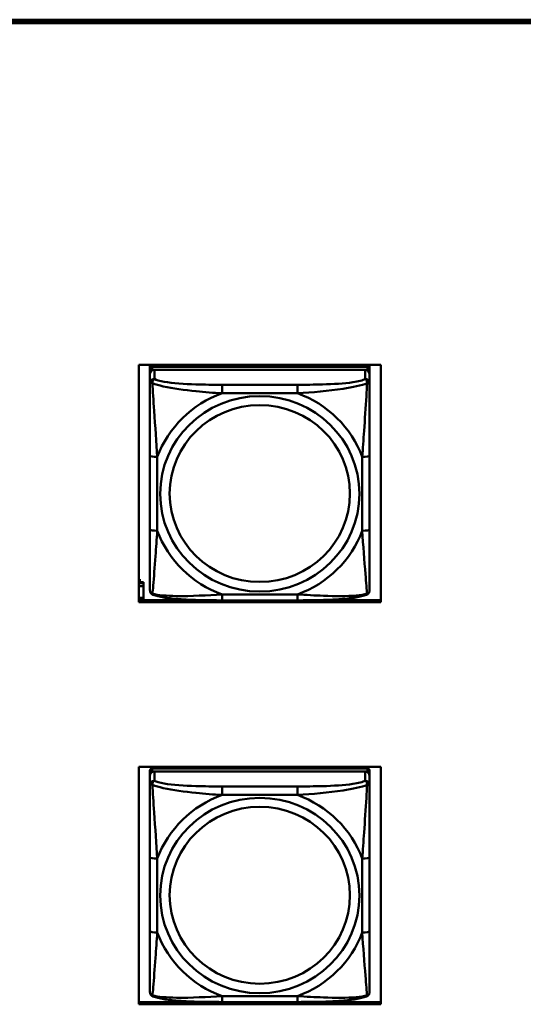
# Model space of a CAD drawing. Header units: inches. Extents: x 0.8 to 72.9, y -5.1 to 48.7.
# Tile 186 of 237: x 63.6 to 65, y 16.1 to 18.8. Entities that reach past the tile are written whole.
import ezdxf

# ---------------------------------------------------------------- set-up
doc = ezdxf.new("R2010")
doc.units = ezdxf.units.IN
doc.header["$MEASUREMENT"] = 0
doc.layers.add('Visible Edges(ROSSANSI)', color=7, linetype='Continuous', lineweight=50)
doc.layers.add('Visible Tangent Edges(ROSSANSI)', color=7, linetype='Continuous', lineweight=50)

msp = doc.modelspace()

# ---------------------------------------------------------------- linework, layer by layer
at = {"layer": 'Visible Edges(ROSSANSI)'}
for p, q in [((53.6256, 18.7618), (66.2833, 18.7618)), ((53.6256, 18.7584), (66.2833, 18.7584)), ((66.2833, 18.7581), (53.6256, 18.7581)), ((66.2833, 18.7524), (53.6256, 18.7524)), ((63.9556, 17.194), (63.9556, 17.8327)), ((63.9556, 17.8327), (64.6061, 17.8327)), ((63.9856, 17.8222), (63.9856, 17.8327)), ((64.0121, 17.828), (64.0121, 17.8327)), ((64.0159, 17.828), (64.0135, 17.8327)), ((64.5481, 17.8327), (64.5458, 17.828)), ((64.5495, 17.8327), (64.5495, 17.828)), ((64.5761, 17.8327), (64.5761, 17.8222)), ((64.6061, 17.8327), (64.6061, 17.194)), ((63.9856, 17.8222), (63.9856, 17.814)), ((63.9856, 17.8082), (63.9856, 17.814)), ((63.9856, 17.8082), (63.9856, 17.7833)), ((64.5702, 17.828), (63.9915, 17.828)), ((63.9915, 17.8198), (64.5702, 17.8198)), ((64.5643, 17.8198), (63.9974, 17.8198)), ((64.5761, 17.814), (64.5761, 17.8222)), ((64.5761, 17.814), (64.5761, 17.8082)), ((64.5761, 17.7833), (64.5761, 17.8082)), ((63.9856, 17.5888), (63.9856, 17.3902)), ((64.5761, 17.3902), (64.5761, 17.5888)), ((63.9581, 17.2561), (63.9556, 17.2561)), ((63.9556, 17.2559), (63.9581, 17.2559)), ((63.9581, 17.2561), (63.9581, 17.2559)), ((63.9581, 17.2559), (63.9581, 17.2479)), ((63.9581, 17.2479), (63.9556, 17.2479)), ((63.9686, 17.2452), (63.9556, 17.2452)), ((63.9556, 17.2371), (63.9686, 17.2371)), ((63.9686, 17.2481), (63.9581, 17.2481)), ((63.9686, 17.2481), (63.9686, 17.2452)), ((63.9686, 17.2371), (63.9686, 17.2452)), ((63.9686, 17.2371), (63.9686, 17.2064)), ((63.9556, 17.2064), (63.9686, 17.2064)), ((63.9556, 17.2026), (63.9686, 17.2026)), ((63.9686, 17.2024), (63.9556, 17.2024)), ((63.9556, 17.2001), (64.11, 17.2001)), ((63.9686, 17.2064), (63.9686, 17.2026)), ((63.9686, 17.2026), (63.9686, 17.2024)), ((63.9686, 17.2024), (63.9686, 17.2001)), ((64.382, 17.1992), (64.1797, 17.1992)), ((64.4517, 17.2001), (64.6061, 17.2001)), ((64.6061, 17.194), (63.9556, 17.194)), ((63.9556, 16.1121), (63.9556, 16.7508)), ((63.9556, 16.7508), (64.6061, 16.7508)), ((64.5702, 16.747), (63.9915, 16.747)), ((64.6061, 16.7508), (64.6061, 16.1121)), ((63.9856, 16.7412), (63.9856, 16.733)), ((63.9856, 16.7272), (63.9856, 16.733)), ((63.9856, 16.7272), (63.9856, 16.7023)), ((63.9915, 16.7388), (64.5702, 16.7388)), ((64.5643, 16.7388), (63.9974, 16.7388)), ((64.5761, 16.733), (64.5761, 16.7412)), ((64.5761, 16.733), (64.5761, 16.7272)), ((64.5761, 16.7023), (64.5761, 16.7272)), ((63.9856, 16.5079), (63.9856, 16.3092)), ((64.5761, 16.3092), (64.5761, 16.5079)), ((63.9556, 16.1182), (64.6061, 16.1182)), ((64.6061, 16.1121), (63.9556, 16.1121)), ((64.382, 16.1183), (64.1797, 16.1183))]:
    msp.add_line(p, q, dxfattribs=at)
for centre, major_axis, start_param, end_param in [((63.9915, 17.8222), (-0.00591, 0), 4.712389, 6.283185), ((63.9915, 17.814), (-0.00591, 0), 4.712389, 6.283185), ((63.9974, 17.8082), (-0.0118, 0), 4.712389, 6.283185), ((64.5643, 17.8082), (0.0118, 0), 0, 1.570796), ((64.5702, 17.8222), (0.00591, 0), 0, 1.570796), ((64.5702, 17.814), (0.00591, 0), 0, 1.570796), ((63.9915, 16.7412), (-0.00591, 0), 4.712389, 6.283185), ((64.5702, 16.7412), (0.00591, 0), 0, 1.570796), ((63.9915, 16.733), (-0.00591, 0), 4.712389, 6.283185), ((63.9974, 16.7272), (-0.0118, 0), 4.712389, 6.283185), ((64.5643, 16.7272), (0.0118, 0), 0, 1.570796), ((64.5702, 16.733), (0.00591, 0), 0, 1.570796)]:
    msp.add_ellipse(centre, major_axis=major_axis, ratio=0.981793, start_param=start_param, end_param=end_param, dxfattribs=at)
for points, knots in [([(63.9856, 17.7833), (63.9856, 17.7742), (63.9856, 17.7589), (63.9856, 17.7417), (63.9856, 17.7153), (63.9856, 17.685), (63.9856, 17.6556), (63.9856, 17.6332), (63.9856, 17.6108), (63.9856, 17.5888)], [-0.7968224, -0.7968224, -0.7968224, -0.7968224, -0.6514613, -0.6514613, -0.6514613, -0.427691, -0.427691, -0.427691, -0.2569517, -0.2569517, -0.2569517, -0.2569517]), ([(64.5761, 17.5888), (64.5761, 17.612), (64.5761, 17.6358), (64.5761, 17.6594), (64.5761, 17.6905), (64.5761, 17.7228), (64.5761, 17.7497), (64.5761, 17.7635), (64.5761, 17.7756), (64.5761, 17.7833)], [0.2569537, 0.2569537, 0.2569537, 0.2569537, 0.4371919, 0.4371919, 0.4371919, 0.6739428, 0.6739428, 0.6739428, 0.7963818, 0.7963818, 0.7963818, 0.7963818]), ([(63.9856, 17.3902), (63.9856, 17.367), (63.9856, 17.3436), (63.9856, 17.3214), (63.9856, 17.2922), (63.9856, 17.2639), (63.9856, 17.2451), (63.9856, 17.2353), (63.9856, 17.2285), (63.9856, 17.2267)], [0.2569537, 0.2569537, 0.2569537, 0.2569537, 0.4371919, 0.4371919, 0.4371919, 0.6739428, 0.6739428, 0.6739428, 0.7963818, 0.7963818, 0.7963818, 0.7963818]), ([(64.5761, 17.2267), (64.5761, 17.2288), (64.5761, 17.2381), (64.5761, 17.2508), (64.5761, 17.2704), (64.5761, 17.2973), (64.5761, 17.325), (64.5761, 17.3461), (64.5761, 17.3682), (64.5761, 17.3902)], [-0.7968224, -0.7968224, -0.7968224, -0.7968224, -0.6514613, -0.6514613, -0.6514613, -0.427691, -0.427691, -0.427691, -0.2569517, -0.2569517, -0.2569517, -0.2569517]), ([(63.9936, 17.2144), (63.9925, 17.2148), (63.9915, 17.2154), (63.9895, 17.217), (63.9886, 17.2179), (63.9873, 17.2199), (63.9868, 17.2209), (63.9861, 17.2228), (63.9859, 17.2237), (63.9856, 17.2253), (63.9856, 17.226), (63.9856, 17.2267)], [0.02510739, 0.02510739, 0.02510739, 0.02510739, 0.03073999, 0.03073999, 0.03637259, 0.03637259, 0.0420052, 0.0420052, 0.0476378, 0.0476378, 0.0532704, 0.0532704, 0.0532704, 0.0532704]), ([(64.5681, 17.2144), (64.5691, 17.2148), (64.5702, 17.2154), (64.5722, 17.217), (64.5731, 17.2179), (64.5744, 17.2199), (64.5749, 17.2209), (64.5756, 17.2228), (64.5758, 17.2237), (64.5761, 17.2253), (64.5761, 17.226), (64.5761, 17.2267)], [0.02510739, 0.02510739, 0.02510739, 0.02510739, 0.03073999, 0.03073999, 0.03637259, 0.03637259, 0.0420052, 0.0420052, 0.0476378, 0.0476378, 0.0532704, 0.0532704, 0.0532704, 0.0532704]), ([(64.1797, 17.1992), (64.1661, 17.1992), (64.1525, 17.1993), (64.1252, 17.1997), (64.1116, 17.2), (64.0848, 17.201), (64.0714, 17.2018), (64.0458, 17.2039), (64.0336, 17.2052), (64.0115, 17.2089), (64.0021, 17.2109), (63.9936, 17.2144)], [0.2569517, 0.2569517, 0.2569517, 0.2569517, 0.3597049, 0.3597049, 0.4624581, 0.4624581, 0.5652112, 0.5652112, 0.6679644, 0.6679644, 0.7707176, 0.7707176, 0.7707176, 0.7707176]), ([(64.5681, 17.2144), (64.5596, 17.2109), (64.5501, 17.2089), (64.5281, 17.2052), (64.5159, 17.2039), (64.4902, 17.2018), (64.4769, 17.201), (64.4501, 17.2), (64.4365, 17.1997), (64.4092, 17.1993), (64.3955, 17.1992), (64.382, 17.1992)], [-0.7703505, -0.7703505, -0.7703505, -0.7703505, -0.6676711, -0.6676711, -0.5649918, -0.5649918, -0.4623124, -0.4623124, -0.3596331, -0.3596331, -0.2569537, -0.2569537, -0.2569537, -0.2569537]), ([(63.9856, 16.7023), (63.9856, 16.6932), (63.9856, 16.678), (63.9856, 16.6608), (63.9856, 16.6344), (63.9856, 16.6041), (63.9856, 16.5747), (63.9856, 16.5522), (63.9856, 16.5298), (63.9856, 16.5079)], [-0.7968224, -0.7968224, -0.7968224, -0.7968224, -0.6514613, -0.6514613, -0.6514613, -0.427691, -0.427691, -0.427691, -0.2569517, -0.2569517, -0.2569517, -0.2569517]), ([(64.5761, 16.5079), (64.5761, 16.5311), (64.5761, 16.5548), (64.5761, 16.5785), (64.5761, 16.6096), (64.5761, 16.6419), (64.5761, 16.6687), (64.5761, 16.6826), (64.5761, 16.6946), (64.5761, 16.7023)], [0.2569537, 0.2569537, 0.2569537, 0.2569537, 0.4371919, 0.4371919, 0.4371919, 0.6739428, 0.6739428, 0.6739428, 0.7963818, 0.7963818, 0.7963818, 0.7963818]), ([(63.9856, 16.3092), (63.9856, 16.286), (63.9856, 16.2626), (63.9856, 16.2404), (63.9856, 16.2113), (63.9856, 16.183), (63.9856, 16.1641), (63.9856, 16.1544), (63.9856, 16.1475), (63.9856, 16.1457)], [0.2569537, 0.2569537, 0.2569537, 0.2569537, 0.4371919, 0.4371919, 0.4371919, 0.6739428, 0.6739428, 0.6739428, 0.7963818, 0.7963818, 0.7963818, 0.7963818]), ([(64.5761, 16.1457), (64.5761, 16.1479), (64.5761, 16.1571), (64.5761, 16.1698), (64.5761, 16.1894), (64.5761, 16.2163), (64.5761, 16.244), (64.5761, 16.2652), (64.5761, 16.2872), (64.5761, 16.3092)], [-0.7968224, -0.7968224, -0.7968224, -0.7968224, -0.6514613, -0.6514613, -0.6514613, -0.427691, -0.427691, -0.427691, -0.2569517, -0.2569517, -0.2569517, -0.2569517]), ([(63.9936, 16.1334), (63.9925, 16.1338), (63.9915, 16.1345), (63.9895, 16.136), (63.9886, 16.137), (63.9873, 16.1389), (63.9868, 16.1399), (63.9861, 16.1418), (63.9859, 16.1427), (63.9856, 16.1443), (63.9856, 16.145), (63.9856, 16.1457)], [0.02510739, 0.02510739, 0.02510739, 0.02510739, 0.03073999, 0.03073999, 0.03637259, 0.03637259, 0.0420052, 0.0420052, 0.0476378, 0.0476378, 0.0532704, 0.0532704, 0.0532704, 0.0532704]), ([(64.5681, 16.1334), (64.5691, 16.1338), (64.5702, 16.1345), (64.5722, 16.136), (64.5731, 16.137), (64.5744, 16.1389), (64.5749, 16.1399), (64.5756, 16.1418), (64.5758, 16.1427), (64.5761, 16.1443), (64.5761, 16.145), (64.5761, 16.1457)], [0.02510739, 0.02510739, 0.02510739, 0.02510739, 0.03073999, 0.03073999, 0.03637259, 0.03637259, 0.0420052, 0.0420052, 0.0476378, 0.0476378, 0.0532704, 0.0532704, 0.0532704, 0.0532704]), ([(64.1797, 16.1183), (64.1661, 16.1183), (64.1525, 16.1183), (64.1252, 16.1187), (64.1116, 16.119), (64.0848, 16.1201), (64.0714, 16.1208), (64.0458, 16.1229), (64.0336, 16.1243), (64.0115, 16.1279), (64.0021, 16.1299), (63.9936, 16.1334)], [0.2569517, 0.2569517, 0.2569517, 0.2569517, 0.3597049, 0.3597049, 0.4624581, 0.4624581, 0.5652112, 0.5652112, 0.6679644, 0.6679644, 0.7707176, 0.7707176, 0.7707176, 0.7707176]), ([(64.5681, 16.1334), (64.5596, 16.1299), (64.5501, 16.1279), (64.5281, 16.1243), (64.5159, 16.1229), (64.4902, 16.1208), (64.4769, 16.1201), (64.4501, 16.119), (64.4365, 16.1187), (64.4092, 16.1183), (64.3955, 16.1183), (64.382, 16.1183)], [-0.7703505, -0.7703505, -0.7703505, -0.7703505, -0.6676711, -0.6676711, -0.5649918, -0.5649918, -0.4623124, -0.4623124, -0.3596331, -0.3596331, -0.2569537, -0.2569537, -0.2569537, -0.2569537])]:
    msp.add_open_spline(points, degree=3, knots=knots, dxfattribs=at)
at = {"layer": 'Visible Tangent Edges(ROSSANSI)'}
for p, q in [((63.9915, 17.8198), (63.9915, 17.828)), ((63.9974, 17.7949), (63.9974, 17.8198)), ((64.5643, 17.8198), (64.5643, 17.7949)), ((64.5702, 17.828), (64.5702, 17.8198)), ((64.1797, 17.7794), (64.1797, 17.7563)), ((64.382, 17.7794), (64.1797, 17.7794)), ((64.1797, 17.7563), (64.382, 17.7563)), ((64.382, 17.7794), (64.382, 17.7563)), ((64.0052, 17.3864), (64.0052, 17.5851)), ((64.5564, 17.5851), (64.5564, 17.3864)), ((64.382, 17.2152), (64.1797, 17.2152)), ((64.1797, 17.1992), (64.1797, 17.2152)), ((64.382, 17.1992), (64.382, 17.2152)), ((63.9915, 16.7388), (63.9915, 16.747)), ((64.5702, 16.747), (64.5702, 16.7388)), ((63.9974, 16.7139), (63.9974, 16.7388)), ((64.5643, 16.7388), (64.5643, 16.7139)), ((64.1797, 16.6984), (64.1797, 16.6754)), ((64.382, 16.6984), (64.1797, 16.6984)), ((64.382, 16.6984), (64.382, 16.6754)), ((64.1797, 16.6754), (64.382, 16.6754)), ((64.0052, 16.3055), (64.0052, 16.5041)), ((64.5564, 16.5041), (64.5564, 16.3055)), ((64.382, 16.1342), (64.1797, 16.1342)), ((64.1797, 16.1183), (64.1797, 16.1342)), ((64.382, 16.1183), (64.382, 16.1342))]:
    msp.add_line(p, q, dxfattribs=at)
for centre, major_axis, ratio, start_param, end_param in [((63.9974, 17.7833), (-0.0118, 0), 0.981793, 4.712389, 6.283185), ((64.5643, 17.7833), (0.0118, 0), 0.981793, 0, 1.570796), ((64.2808, 17.4858), (-0.2936, 0), 0.981793, 5.064156, 5.931419), ((64.2808, 17.4858), (0.2936, 0), 0.981793, 0.351767, 1.21903), ((64.0052, 17.5888), (-0.0197, 0), 0.189952, 0, 1.570796), ((64.5564, 17.5888), (0.0197, 0), 0.189952, 4.712389, 6.283185), ((64.0052, 17.3902), (-0.0197, 0), 0.189952, 0, 1.570796), ((64.2808, 17.4858), (-0.2936, 0), 0.981793, 0.351767, 1.21903), ((64.2808, 17.4858), (0.2936, 0), 0.981793, 5.064156, 5.931419), ((64.5564, 17.3902), (0.0197, 0), 0.189952, 4.712389, 6.283185), ((63.9974, 16.7023), (-0.0118, 0), 0.981793, 4.712389, 6.283185), ((64.5643, 16.7023), (0.0118, 0), 0.981793, 0, 1.570796), ((64.2808, 16.4048), (-0.2936, 0), 0.981793, 5.064156, 5.931419), ((64.2808, 16.4048), (0.2936, 0), 0.981793, 0.351767, 1.21903), ((64.0052, 16.5079), (-0.0197, 0), 0.189952, 0, 1.570796), ((64.5564, 16.5079), (0.0197, 0), 0.189952, 4.712389, 6.283185), ((64.0052, 16.3092), (-0.0197, 0), 0.189952, 0, 1.570796), ((64.2808, 16.4048), (-0.2936, 0), 0.981793, 0.351767, 1.21903), ((64.2808, 16.4048), (0.2936, 0), 0.981793, 5.064156, 5.931419), ((64.5564, 16.3092), (0.0197, 0), 0.189952, 4.712389, 6.283185)]:
    msp.add_ellipse(centre, major_axis=major_axis, ratio=ratio, start_param=start_param, end_param=end_param, dxfattribs=at)
for centre, major_axis in [((64.2808, 17.4858), (-0.2678, 0)), ((64.2808, 17.4866), (-0.2424, 0)), ((64.2808, 16.4048), (-0.2678, 0)), ((64.2808, 16.4056), (-0.2424, 0))]:
    msp.add_ellipse(centre, major_axis=major_axis, ratio=0.981793, dxfattribs=at)
for points, knots in [([(63.9856, 17.7833), (63.9856, 17.7835), (63.9856, 17.7837), (63.9859, 17.7841), (63.9861, 17.7842), (63.9864, 17.7844), (63.9866, 17.7844), (63.9869, 17.7845), (63.9871, 17.7845), (63.9875, 17.7845), (63.9878, 17.7845), (63.9887, 17.7844), (63.9894, 17.7843), (63.9908, 17.7839), (63.9916, 17.7837), (63.9924, 17.7834)], [-0.0532704, -0.0532704, -0.0532704, -0.0532704, -0.04377373, -0.04377373, -0.03521335, -0.03521335, -0.02986312, -0.02986312, -0.02651922, -0.02651922, -0.01983142, -0.01983142, -0.00913095, -0.00913095, 0.00023197, 0.00023197, 0.00023197, 0.00023197]), ([(63.9924, 17.7834), (63.9924, 17.7845), (63.9924, 17.7855), (63.9927, 17.7875), (63.9929, 17.7885), (63.9933, 17.7899), (63.9935, 17.7904), (63.9938, 17.7911), (63.994, 17.7914), (63.9943, 17.7919), (63.9945, 17.7923), (63.9951, 17.793), (63.9955, 17.7935), (63.9963, 17.7943), (63.9968, 17.7946), (63.9974, 17.7949)], [-0.00023197, -0.00023197, -0.00023197, -0.00023197, 0.00913095, 0.00913095, 0.01983142, 0.01983142, 0.02651922, 0.02651922, 0.02986312, 0.02986312, 0.03521335, 0.03521335, 0.04377373, 0.04377373, 0.0532704, 0.0532704, 0.0532704, 0.0532704]), ([(63.9924, 17.7834), (64.0001, 17.7804), (64.0101, 17.7775), (64.0471, 17.7694), (64.0788, 17.7651), (64.1331, 17.7595), (64.1563, 17.7577), (64.1797, 17.7563)], [-0.7478145, -0.7478145, -0.7478145, -0.7478145, -0.6493253, -0.6493253, -0.427691, -0.427691, -0.2569537, -0.2569537, -0.2569537, -0.2569537]), ([(64.0052, 17.5851), (64.0029, 17.6248), (63.9996, 17.6669), (63.9949, 17.7369), (63.9933, 17.7644), (63.9924, 17.7834)], [0.2569517, 0.2569517, 0.2569517, 0.2569517, 0.5559983, 0.5559983, 0.7482818, 0.7482818, 0.7482818, 0.7482818]), ([(64.1797, 17.7794), (64.156, 17.7794), (64.132, 17.7796), (64.1087, 17.7803), (64.078, 17.7813), (64.0471, 17.7833), (64.0239, 17.7873), (64.0118, 17.7893), (64.0022, 17.7919), (63.9974, 17.7949)], [0.2569537, 0.2569537, 0.2569537, 0.2569537, 0.4371919, 0.4371919, 0.4371919, 0.6739428, 0.6739428, 0.6739428, 0.7963818, 0.7963818, 0.7963818, 0.7963818]), ([(64.5643, 17.7949), (64.5586, 17.7914), (64.5461, 17.7884), (64.5309, 17.7862), (64.5074, 17.7827), (64.4783, 17.781), (64.4492, 17.7802), (64.427, 17.7796), (64.4044, 17.7794), (64.382, 17.7794)], [-0.7968224, -0.7968224, -0.7968224, -0.7968224, -0.6514613, -0.6514613, -0.6514613, -0.427691, -0.427691, -0.427691, -0.2569517, -0.2569517, -0.2569517, -0.2569517]), ([(64.382, 17.7563), (64.4225, 17.7587), (64.4648, 17.7624), (64.5305, 17.7725), (64.5549, 17.7776), (64.5693, 17.7834)], [0.2569517, 0.2569517, 0.2569517, 0.2569517, 0.5559983, 0.5559983, 0.7482818, 0.7482818, 0.7482818, 0.7482818]), ([(64.5693, 17.7834), (64.5688, 17.7734), (64.5681, 17.7613), (64.5656, 17.7192), (64.5634, 17.686), (64.5595, 17.631), (64.5578, 17.6079), (64.5564, 17.5851)], [-0.7478145, -0.7478145, -0.7478145, -0.7478145, -0.6493253, -0.6493253, -0.427691, -0.427691, -0.2569537, -0.2569537, -0.2569537, -0.2569537]), ([(64.5643, 17.7949), (64.5648, 17.7946), (64.5653, 17.7943), (64.5662, 17.7935), (64.5666, 17.793), (64.5672, 17.7923), (64.5674, 17.7919), (64.5677, 17.7914), (64.5678, 17.7911), (64.5682, 17.7904), (64.5684, 17.7899), (64.5688, 17.7885), (64.569, 17.7875), (64.5692, 17.7855), (64.5693, 17.7845), (64.5693, 17.7834)], [-0.0532704, -0.0532704, -0.0532704, -0.0532704, -0.04377373, -0.04377373, -0.03521335, -0.03521335, -0.02986312, -0.02986312, -0.02651922, -0.02651922, -0.01983142, -0.01983142, -0.00913095, -0.00913095, 0.00023197, 0.00023197, 0.00023197, 0.00023197]), ([(64.5693, 17.7834), (64.5701, 17.7837), (64.5709, 17.7839), (64.5723, 17.7843), (64.573, 17.7844), (64.5739, 17.7845), (64.5742, 17.7845), (64.5746, 17.7845), (64.5747, 17.7845), (64.5751, 17.7844), (64.5752, 17.7844), (64.5756, 17.7842), (64.5758, 17.7841), (64.576, 17.7837), (64.5761, 17.7835), (64.5761, 17.7833)], [-0.00023197, -0.00023197, -0.00023197, -0.00023197, 0.00913095, 0.00913095, 0.01983142, 0.01983142, 0.02651922, 0.02651922, 0.02986312, 0.02986312, 0.03521335, 0.03521335, 0.04377373, 0.04377373, 0.0532704, 0.0532704, 0.0532704, 0.0532704]), ([(63.9924, 17.217), (63.9929, 17.2221), (63.9935, 17.2296), (63.996, 17.2603), (63.9983, 17.2894), (64.0022, 17.3409), (64.0038, 17.3634), (64.0052, 17.3864)], [-0.7478145, -0.7478145, -0.7478145, -0.7478145, -0.6493253, -0.6493253, -0.427691, -0.427691, -0.2569537, -0.2569537, -0.2569537, -0.2569537]), ([(64.5564, 17.3864), (64.5588, 17.3467), (64.5621, 17.3056), (64.5667, 17.2467), (64.5683, 17.2262), (64.5693, 17.217)], [0.2569517, 0.2569517, 0.2569517, 0.2569517, 0.5559983, 0.5559983, 0.7482818, 0.7482818, 0.7482818, 0.7482818]), ([(63.9924, 17.217), (63.9916, 17.2173), (63.9908, 17.2176), (63.9894, 17.2184), (63.9887, 17.219), (63.9878, 17.2199), (63.9875, 17.2203), (63.9871, 17.2209), (63.9869, 17.2212), (63.9866, 17.2217), (63.9864, 17.2221), (63.9861, 17.2231), (63.9859, 17.2237), (63.9856, 17.2251), (63.9856, 17.2259), (63.9856, 17.2267)], [-0.00023197, -0.00023197, -0.00023197, -0.00023197, 0.00913095, 0.00913095, 0.01983142, 0.01983142, 0.02651922, 0.02651922, 0.02986312, 0.02986312, 0.03521335, 0.03521335, 0.04377373, 0.04377373, 0.0532704, 0.0532704, 0.0532704, 0.0532704]), ([(64.5761, 17.2267), (64.5761, 17.2259), (64.576, 17.2251), (64.5758, 17.2237), (64.5756, 17.2231), (64.5752, 17.2221), (64.5751, 17.2217), (64.5747, 17.2212), (64.5746, 17.2209), (64.5742, 17.2203), (64.5739, 17.2199), (64.573, 17.219), (64.5723, 17.2184), (64.5709, 17.2176), (64.5701, 17.2173), (64.5693, 17.217)], [-0.0532704, -0.0532704, -0.0532704, -0.0532704, -0.04377373, -0.04377373, -0.03521335, -0.03521335, -0.02986312, -0.02986312, -0.02651922, -0.02651922, -0.01983142, -0.01983142, -0.00913095, -0.00913095, 0.00023197, 0.00023197, 0.00023197, 0.00023197]), ([(63.9936, 17.2144), (63.9934, 17.2144), (63.9933, 17.2145), (63.9929, 17.2149), (63.9927, 17.2152), (63.9924, 17.216), (63.9924, 17.2165), (63.9924, 17.217)], [-0.02510739, -0.02510739, -0.02510739, -0.02510739, -0.01983142, -0.01983142, -0.00913095, -0.00913095, 0.00023197, 0.00023197, 0.00023197, 0.00023197]), ([(64.1797, 17.2152), (64.1392, 17.2128), (64.0968, 17.2101), (64.0312, 17.2111), (64.0068, 17.213), (63.9924, 17.217)], [0.2569517, 0.2569517, 0.2569517, 0.2569517, 0.5559983, 0.5559983, 0.7482818, 0.7482818, 0.7482818, 0.7482818]), ([(64.5693, 17.217), (64.5616, 17.215), (64.5516, 17.2134), (64.5146, 17.2101), (64.4828, 17.2103), (64.4286, 17.2124), (64.4054, 17.2137), (64.382, 17.2152)], [-0.7478145, -0.7478145, -0.7478145, -0.7478145, -0.6493253, -0.6493253, -0.427691, -0.427691, -0.2569537, -0.2569537, -0.2569537, -0.2569537]), ([(64.5693, 17.217), (64.5693, 17.2165), (64.5692, 17.216), (64.569, 17.2152), (64.5688, 17.2149), (64.5684, 17.2145), (64.5682, 17.2144), (64.5681, 17.2144)], [-0.00023197, -0.00023197, -0.00023197, -0.00023197, 0.00913095, 0.00913095, 0.01983142, 0.01983142, 0.02510739, 0.02510739, 0.02510739, 0.02510739]), ([(63.9856, 16.7023), (63.9856, 16.7026), (63.9856, 16.7028), (63.9859, 16.7031), (63.9861, 16.7033), (63.9864, 16.7034), (63.9866, 16.7035), (63.9869, 16.7035), (63.9871, 16.7035), (63.9875, 16.7035), (63.9878, 16.7035), (63.9887, 16.7034), (63.9894, 16.7033), (63.9908, 16.7029), (63.9916, 16.7027), (63.9924, 16.7024)], [-0.0532704, -0.0532704, -0.0532704, -0.0532704, -0.04377373, -0.04377373, -0.03521335, -0.03521335, -0.02986312, -0.02986312, -0.02651922, -0.02651922, -0.01983142, -0.01983142, -0.00913095, -0.00913095, 0.00023197, 0.00023197, 0.00023197, 0.00023197]), ([(63.9924, 16.7024), (63.9924, 16.7035), (63.9924, 16.7045), (63.9927, 16.7065), (63.9929, 16.7075), (63.9933, 16.709), (63.9935, 16.7095), (63.9938, 16.7102), (63.994, 16.7104), (63.9943, 16.711), (63.9945, 16.7113), (63.9951, 16.7121), (63.9955, 16.7125), (63.9963, 16.7133), (63.9968, 16.7136), (63.9974, 16.7139)], [-0.00023197, -0.00023197, -0.00023197, -0.00023197, 0.00913095, 0.00913095, 0.01983142, 0.01983142, 0.02651922, 0.02651922, 0.02986312, 0.02986312, 0.03521335, 0.03521335, 0.04377373, 0.04377373, 0.0532704, 0.0532704, 0.0532704, 0.0532704]), ([(63.9924, 16.7024), (64.0001, 16.6995), (64.0101, 16.6966), (64.0471, 16.6884), (64.0788, 16.6841), (64.1331, 16.6786), (64.1563, 16.6767), (64.1797, 16.6754)], [-0.7478145, -0.7478145, -0.7478145, -0.7478145, -0.6493253, -0.6493253, -0.427691, -0.427691, -0.2569537, -0.2569537, -0.2569537, -0.2569537]), ([(64.0052, 16.5041), (64.0029, 16.5438), (63.9996, 16.586), (63.9949, 16.6559), (63.9933, 16.6834), (63.9924, 16.7024)], [0.2569517, 0.2569517, 0.2569517, 0.2569517, 0.5559983, 0.5559983, 0.7482818, 0.7482818, 0.7482818, 0.7482818]), ([(64.1797, 16.6984), (64.156, 16.6984), (64.132, 16.6986), (64.1087, 16.6994), (64.078, 16.7003), (64.0471, 16.7023), (64.0239, 16.7063), (64.0118, 16.7084), (64.0022, 16.711), (63.9974, 16.7139)], [0.2569537, 0.2569537, 0.2569537, 0.2569537, 0.4371919, 0.4371919, 0.4371919, 0.6739428, 0.6739428, 0.6739428, 0.7963818, 0.7963818, 0.7963818, 0.7963818]), ([(64.5643, 16.7139), (64.5586, 16.7104), (64.5461, 16.7074), (64.5309, 16.7052), (64.5074, 16.7018), (64.4783, 16.7001), (64.4492, 16.6992), (64.427, 16.6986), (64.4044, 16.6984), (64.382, 16.6984)], [-0.7968224, -0.7968224, -0.7968224, -0.7968224, -0.6514613, -0.6514613, -0.6514613, -0.427691, -0.427691, -0.427691, -0.2569517, -0.2569517, -0.2569517, -0.2569517]), ([(64.382, 16.6754), (64.4225, 16.6777), (64.4648, 16.6815), (64.5305, 16.6915), (64.5549, 16.6966), (64.5693, 16.7024)], [0.2569517, 0.2569517, 0.2569517, 0.2569517, 0.5559983, 0.5559983, 0.7482818, 0.7482818, 0.7482818, 0.7482818]), ([(64.5693, 16.7024), (64.5688, 16.6924), (64.5681, 16.6804), (64.5656, 16.6382), (64.5634, 16.6051), (64.5595, 16.5501), (64.5578, 16.527), (64.5564, 16.5041)], [-0.7478145, -0.7478145, -0.7478145, -0.7478145, -0.6493253, -0.6493253, -0.427691, -0.427691, -0.2569537, -0.2569537, -0.2569537, -0.2569537]), ([(64.5643, 16.7139), (64.5648, 16.7136), (64.5653, 16.7133), (64.5662, 16.7125), (64.5666, 16.7121), (64.5672, 16.7113), (64.5674, 16.711), (64.5677, 16.7104), (64.5678, 16.7102), (64.5682, 16.7095), (64.5684, 16.709), (64.5688, 16.7075), (64.569, 16.7065), (64.5692, 16.7045), (64.5693, 16.7035), (64.5693, 16.7024)], [-0.0532704, -0.0532704, -0.0532704, -0.0532704, -0.04377373, -0.04377373, -0.03521335, -0.03521335, -0.02986312, -0.02986312, -0.02651922, -0.02651922, -0.01983142, -0.01983142, -0.00913095, -0.00913095, 0.00023197, 0.00023197, 0.00023197, 0.00023197]), ([(64.5693, 16.7024), (64.5701, 16.7027), (64.5709, 16.7029), (64.5723, 16.7033), (64.573, 16.7034), (64.5739, 16.7035), (64.5742, 16.7035), (64.5746, 16.7035), (64.5747, 16.7035), (64.5751, 16.7035), (64.5752, 16.7034), (64.5756, 16.7033), (64.5758, 16.7031), (64.576, 16.7028), (64.5761, 16.7026), (64.5761, 16.7023)], [-0.00023197, -0.00023197, -0.00023197, -0.00023197, 0.00913095, 0.00913095, 0.01983142, 0.01983142, 0.02651922, 0.02651922, 0.02986312, 0.02986312, 0.03521335, 0.03521335, 0.04377373, 0.04377373, 0.0532704, 0.0532704, 0.0532704, 0.0532704]), ([(63.9924, 16.1361), (63.9929, 16.1411), (63.9935, 16.1487), (63.996, 16.1793), (63.9983, 16.2084), (64.0022, 16.2599), (64.0038, 16.2825), (64.0052, 16.3055)], [-0.7478145, -0.7478145, -0.7478145, -0.7478145, -0.6493253, -0.6493253, -0.427691, -0.427691, -0.2569537, -0.2569537, -0.2569537, -0.2569537]), ([(64.5564, 16.3055), (64.5588, 16.2657), (64.5621, 16.2247), (64.5667, 16.1658), (64.5683, 16.1453), (64.5693, 16.1361)], [0.2569517, 0.2569517, 0.2569517, 0.2569517, 0.5559983, 0.5559983, 0.7482818, 0.7482818, 0.7482818, 0.7482818]), ([(63.9924, 16.1361), (63.9916, 16.1363), (63.9908, 16.1366), (63.9894, 16.1375), (63.9887, 16.138), (63.9878, 16.139), (63.9875, 16.1394), (63.9871, 16.14), (63.9869, 16.1402), (63.9866, 16.1408), (63.9864, 16.1411), (63.9861, 16.1421), (63.9859, 16.1427), (63.9856, 16.1441), (63.9856, 16.1449), (63.9856, 16.1457)], [-0.00023197, -0.00023197, -0.00023197, -0.00023197, 0.00913095, 0.00913095, 0.01983142, 0.01983142, 0.02651922, 0.02651922, 0.02986312, 0.02986312, 0.03521335, 0.03521335, 0.04377373, 0.04377373, 0.0532704, 0.0532704, 0.0532704, 0.0532704]), ([(64.5761, 16.1457), (64.5761, 16.1449), (64.576, 16.1441), (64.5758, 16.1427), (64.5756, 16.1421), (64.5752, 16.1411), (64.5751, 16.1408), (64.5747, 16.1402), (64.5746, 16.14), (64.5742, 16.1394), (64.5739, 16.139), (64.573, 16.138), (64.5723, 16.1375), (64.5709, 16.1366), (64.5701, 16.1363), (64.5693, 16.1361)], [-0.0532704, -0.0532704, -0.0532704, -0.0532704, -0.04377373, -0.04377373, -0.03521335, -0.03521335, -0.02986312, -0.02986312, -0.02651922, -0.02651922, -0.01983142, -0.01983142, -0.00913095, -0.00913095, 0.00023197, 0.00023197, 0.00023197, 0.00023197]), ([(63.9936, 16.1334), (63.9934, 16.1335), (63.9933, 16.1336), (63.9929, 16.1339), (63.9927, 16.1342), (63.9924, 16.135), (63.9924, 16.1355), (63.9924, 16.1361)], [-0.02510739, -0.02510739, -0.02510739, -0.02510739, -0.01983142, -0.01983142, -0.00913095, -0.00913095, 0.00023197, 0.00023197, 0.00023197, 0.00023197]), ([(64.1797, 16.1342), (64.1392, 16.1319), (64.0968, 16.1292), (64.0312, 16.1302), (64.0068, 16.1321), (63.9924, 16.1361)], [0.2569517, 0.2569517, 0.2569517, 0.2569517, 0.5559983, 0.5559983, 0.7482818, 0.7482818, 0.7482818, 0.7482818]), ([(64.5693, 16.1361), (64.5616, 16.1341), (64.5516, 16.1325), (64.5146, 16.1292), (64.4828, 16.1294), (64.4286, 16.1314), (64.4054, 16.1328), (64.382, 16.1342)], [-0.7478145, -0.7478145, -0.7478145, -0.7478145, -0.6493253, -0.6493253, -0.427691, -0.427691, -0.2569537, -0.2569537, -0.2569537, -0.2569537]), ([(64.5693, 16.1361), (64.5693, 16.1355), (64.5692, 16.135), (64.569, 16.1342), (64.5688, 16.1339), (64.5684, 16.1336), (64.5682, 16.1335), (64.5681, 16.1334)], [-0.00023197, -0.00023197, -0.00023197, -0.00023197, 0.00913095, 0.00913095, 0.01983142, 0.01983142, 0.02510739, 0.02510739, 0.02510739, 0.02510739])]:
    msp.add_open_spline(points, degree=3, knots=knots, dxfattribs=at)

doc.saveas('drawing.dxf')
